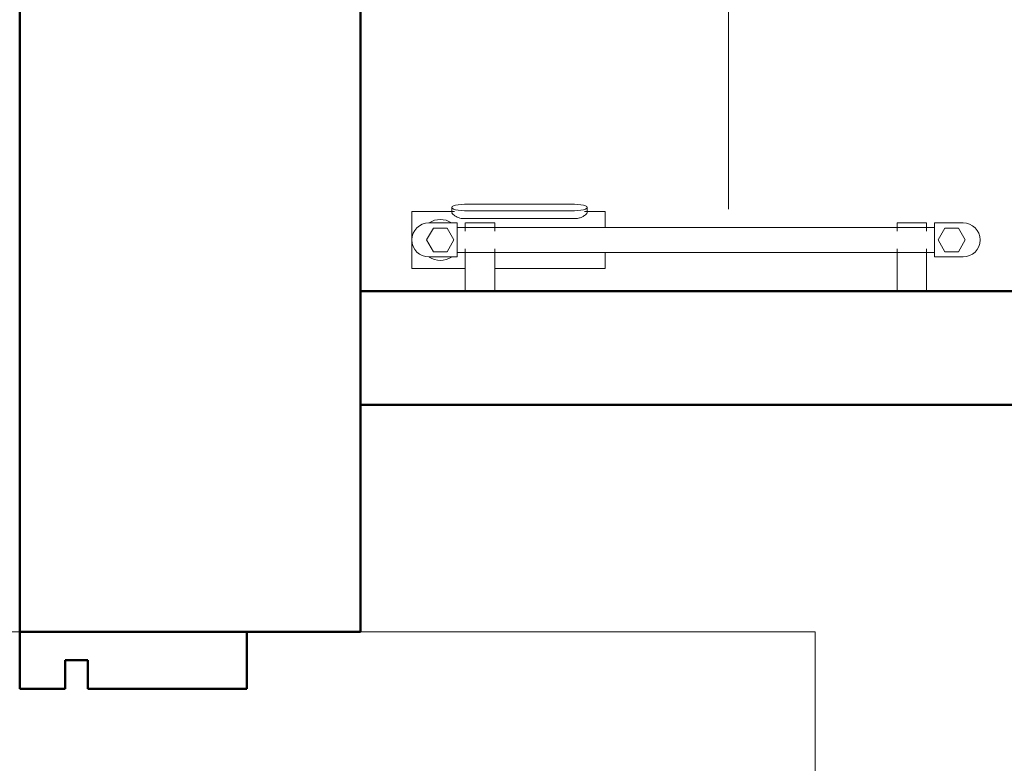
# Model space of a CAD drawing. Header units: millimetres. Extents: x -125 to 25178, y 4748 to 39091.
# Tile 13 of 118: x 11198 to 12065, y 34752 to 35407. Entities that reach past the tile are written whole.
import ezdxf

# ---------------------------------------------------------------- set-up
doc = ezdxf.new("R2010")
doc.units = ezdxf.units.MM
doc.linetypes.add('ADSK_Скрыто', pattern=[300, 150, -150])
for name, color, linetype, lineweight in [('A-DETL-____-HDLN', 90, 'ADSK_Скрыто', 9), ('A-GENM-____-MCUT', 13, 'Continuous', 50), ('A-GENM-____-OTLN', 13, 'Continuous', 20), ('A-PART-____-MCUT', 2, 'Continuous', 50), ('A-PART-____-OTLN', 2, 'Continuous', 20), ('A-WALL-____-MCUT', 113, 'Continuous', 50), ('A-WALL-____-OTLN', 113, 'Continuous', 20), ('M-EQPM-___-IDEN', 50, 'Continuous', 20), ('M-EQPM-____-OTLN', 50, 'Continuous', 20)]:
    doc.layers.add(name, color=color, linetype=linetype, lineweight=lineweight)

# ---------------------------------------------------------------- blocks, each defined once
blk = doc.blocks.new('Прямая форма - V line-612544-В_Этаж 03_Отопление')
at = {"layer": 'A-WALL-____-MCUT', "color": 9}
for p, q in [((150, 356.95), (-50, 356.95)), ((-50, 356.95), (-50, 306.95)), ((150, 306.95), (150, 356.95)), ((-10, 331.95), (10, 331.95)), ((-10, 306.95), (-10, 331.95)), ((10, 331.95), (10, 306.95)), ((-50, 306.95), (-10, 306.95)), ((10, 306.95), (150, 306.95))]:
    blk.add_line(p, q, dxfattribs=at)
blk = doc.blocks.new('Прямая форма - Iron-612545-В_Этаж 03_Отопление')
blk.add_blockref('Прямая форма - V line-612544-В_Этаж 03_Отопление', (0, 0))
blk = doc.blocks.new('Прямая форма - V line-612548-В_Этаж 03_Отопление')
at = {"layer": 'A-WALL-____-MCUT', "color": 9}
for p, q in [((-10, -493.1), (-50, -493.1)), ((-50, -493.1), (-50, -543.1)), ((-10, -518.1), (-10, -493.1)), ((150, -493.1), (10, -493.1)), ((10, -493.1), (10, -518.1)), ((150, -543.1), (150, -493.1)), ((10, -518.1), (-10, -518.1)), ((-50, -543.1), (150, -543.1))]:
    blk.add_line(p, q, dxfattribs=at)
blk = doc.blocks.new('Прямая форма - Iron-612549-В_Этаж 03_Отопление')
blk.add_blockref('Прямая форма - V line-612548-В_Этаж 03_Отопление', (0, 0))
blk = doc.blocks.new('Прямая форма - CW-002-612562-В_Этаж 03_Отопление')
for name in ['Прямая форма - Iron-612545-В_Этаж 03_Отопление', 'Прямая форма - Iron-612549-В_Этаж 03_Отопление']:
    blk.add_blockref(name, (0, 0))
blk = doc.blocks.new('Family - V line-612564-В_Этаж 03_Отопление')
at = {"layer": 'A-PART-____-MCUT', "color": 9}
for p, q in [((150, 356.95), (-50, 356.95)), ((-50, 356.95), (-50, 306.95)), ((150, 306.95), (150, 356.95)), ((-10, 331.95), (10, 331.95)), ((-10, 306.95), (-10, 331.95)), ((10, 331.95), (10, 306.95)), ((-50, 306.95), (-10, 306.95)), ((10, 306.95), (150, 306.95))]:
    blk.add_line(p, q, dxfattribs=at)
blk = doc.blocks.new('Family - Iron-612565-В_Этаж 03_Отопление')
blk.add_blockref('Family - V line-612564-В_Этаж 03_Отопление', (0, 0))
blk = doc.blocks.new('Прямая форма - Masonry Block - Structural-612727-В_Этаж 03_Отопление')
at = {"layer": 'A-WALL-____-MCUT', "color": 9}
for p, q in [((4120, 400), (2381.5, 400)), ((4120, 100), (4120, 400)), ((1247.79, 100), (4120, 100))]:
    blk.add_line(p, q, dxfattribs=at)
blk = doc.blocks.new('Прямая форма - SW - 004-612731-В_Этаж 03_Отопление')
blk.add_blockref('Прямая форма - Masonry Block - Structural-612727-В_Этаж 03_Отопление', (0, 0))
blk = doc.blocks.new('Family - Masonry Block - Structural-612733-В_Этаж 03_Отопление')
at = {"layer": 'A-PART-____-MCUT', "color": 9}
for p, q in [((4120, 400), (2381.5, 400)), ((4120, 100), (4120, 400)), ((1247.79, 100), (4120, 100))]:
    blk.add_line(p, q, dxfattribs=at)
blk = doc.blocks.new('Family - OP - 006-612743-В_Этаж 03_Отопление')
at = {"layer": 'A-GENM-____-MCUT', "lineweight": 9}
for p, q in [((27823.24, 34867.63), (26623.24, 34867.63)), ((27823.24, 33967.62), (27823.24, 34867.63))]:
    blk.add_line(p, q, dxfattribs=at)
blk = doc.blocks.new('Прямая форма - V line-613607-В_Этаж 03_Отопление')
at = {"layer": 'A-WALL-____-MCUT', "color": 9}
for p, q in [((987.75, 0), (400, 0)), ((400, 0), (400, -100)), ((400, -100), (987.75, -100))]:
    blk.add_line(p, q, dxfattribs=at)
blk = doc.blocks.new('Прямая форма - SW - 016-613608-В_Этаж 03_Отопление')
blk.add_blockref('Прямая форма - V line-613607-В_Этаж 03_Отопление', (0, 0))
blk = doc.blocks.new('V line_ifc_RVT-1-В_Этаж 03_Отопление')
at = {"layer": 'A-GENM-____-OTLN', "color": 253, "lineweight": 20}
blk.add_blockref('Family - OP - 006-612743-В_Этаж 03_Отопление', (0, 0), dxfattribs=at)
at = {"layer": 'A-PART-____-OTLN', "color": 253, "lineweight": 20, "rotation": 270}
blk.add_blockref('Family - Masonry Block - Structural-612733-В_Этаж 03_Отопление', (27023.24, 38987.63), dxfattribs=at)
at = {"layer": 'A-PART-____-OTLN', "color": 253, "lineweight": 20}
blk.add_blockref('Family - Iron-612565-В_Этаж 03_Отопление', (27173.24, 34510.68), dxfattribs=at)
at = {"layer": 'A-WALL-____-OTLN', "color": 253, "lineweight": 20, "rotation": 270}
blk.add_blockref('Прямая форма - SW - 004-612731-В_Этаж 03_Отопление', (27023.24, 38987.63), dxfattribs=at)
at = {"layer": 'A-WALL-____-OTLN', "color": 253, "lineweight": 20}
for name, p in [('Прямая форма - SW - 016-613608-В_Этаж 03_Отопление', (27023.24, 35167.63)), ('Прямая форма - CW-002-612562-В_Этаж 03_Отопление', (27173.24, 34510.68))]:
    blk.add_blockref(name, p, dxfattribs=at)
blk = doc.blocks.new('THERMEX_Электрический_полотенцесушитель_Menta - THERMEX_MENTA-1730012-В_Этаж 03_Отопление')
at = {"layer": 'A-DETL-____-HDLN'}
for p, q in [((-202.93, 45), (-202.93, 45)), ((-202.93, 45), (-202.93, 45)), ((-177.07, 45), (-177.07, 45)), ((-177.07, 45), (-177.07, 45)), ((177.07, 45), (177.07, 45)), ((177.07, 45), (177.07, 45)), ((202.93, 45), (202.93, 45)), ((202.93, 45), (202.93, 45)), ((-202.93, -15), (-202.93, -15)), ((-202.93, -15), (-202.93, -15)), ((-177.07, -15), (-177.07, -15)), ((-177.07, -15), (-177.07, -15)), ((177.07, -15), (177.07, -15)), ((177.07, -15), (177.07, -15)), ((202.93, -15), (202.93, -15)), ((202.93, -15), (202.93, -15))]:
    blk.add_line(p, q, dxfattribs=at)
at = {"layer": 'M-EQPM-____-OTLN'}
for p, q in [((-203, 45), (-203, 7.78)), ((-203, 45), (-203, 11)), ((-202.93, 45), (-202.93, 45)), ((-177.07, 45), (-177.07, 45)), ((-177, 7.78), (-177, 45)), ((-177, 11), (-177, 45)), ((177, 45), (177, 7.78)), ((177, 45), (177, 10.97)), ((177.07, 45), (177.07, 45)), ((202.93, 45), (202.93, 45)), ((203, 7.74), (203, 45)), ((203, 10.99), (203, 45)), ((177.07, 25), (80, 25)), ((80, 25), (80, 10.95)), ((250, 25), (202.93, 25)), ((250, -25), (250, 25)), ((-231, 10.39), (-237, 0)), ((-210, 15), (-235, 15)), ((-219, 10.39), (-231, 10.39)), ((-213, 0), (-219, 10.39)), ((-210, -15), (-210, 15)), ((210, 11), (-210, 11)), ((235, 15), (210, 15)), ((210, 15), (210, -15)), ((219, 10.39), (213, 0)), ((231, 10.39), (219, 10.39)), ((237, 0), (231, 10.39)), ((-237, 0), (-231, -10.39)), ((-219, -10.39), (-213, 0)), ((-203, -7.74), (-203, -15)), ((-177, -15), (-177, -7.78)), ((177, -7.78), (177, -15)), ((203, -15), (203, -7.78)), ((213, 0), (219, -10.39)), ((231, -10.39), (237, 0)), ((-235, -15), (-210, -15)), ((-231, -10.39), (-219, -10.39)), ((-210, -11), (210, -11)), ((-203, -10.99), (-203, -15)), ((-202.93, -15), (-202.93, -15)), ((-177.07, -15), (-177.07, -15)), ((-177, -15), (-177, -10.97)), ((80, -11.06), (80, -25)), ((177, -11), (177, -15)), ((177.07, -15), (177.07, -15)), ((202.93, -15), (202.93, -15)), ((203, -15), (203, -11)), ((210, -15), (235, -15)), ((219, -10.39), (231, -10.39)), ((80, -25), (97.94, -25)), ((95.75, -24.12), (95.75, -28.58)), ((106.75, -18.76), (203.75, -18.76)), ((203.75, -25.74), (106.75, -25.74)), ((212.57, -25), (250, -25)), ((214.75, -28.58), (214.75, -24.12)), ((106.75, -31.43), (203.75, -31.43))]:
    blk.add_line(p, q, dxfattribs=at)
at = {"layer": 'M-EQPM-____-OTLN', "flags": 128}
for points in [[(-202.93, 45), (-202.36, 45), (-201.26, 45), (-199.66, 45), (-197.64, 45), (-195.29, 45), (-192.7, 45), (-190, 45)], [(-190, 45), (-187.3, 45), (-184.71, 45), (-182.36, 45), (-180.34, 45), (-178.74, 45), (-177.64, 45), (-177.07, 45)], [(177.07, 45), (177.64, 45), (178.74, 45), (180.34, 45), (182.36, 45), (184.71, 45), (187.3, 45), (190, 45)], [(190, 45), (192.7, 45), (195.29, 45), (197.64, 45), (199.66, 45), (201.26, 45), (202.36, 45), (202.93, 45)], [(-190, -15), (-192.7, -15), (-195.29, -15), (-197.64, -15), (-199.66, -15), (-201.26, -15), (-202.36, -15), (-202.93, -15)], [(-177.07, -15), (-177.64, -15), (-178.74, -15), (-180.34, -15), (-182.36, -15), (-184.71, -15), (-187.3, -15), (-190, -15)], [(190, -15), (187.3, -15), (184.71, -15), (182.36, -15), (180.34, -15), (178.74, -15), (177.64, -15), (177.07, -15)], [(202.93, -15), (202.36, -15), (201.26, -15), (199.66, -15), (197.64, -15), (195.29, -15), (192.7, -15), (190, -15)]]:
    blk.add_lwpolyline(points, dxfattribs=at)
at = {"layer": 'M-EQPM-____-OTLN'}
for centre, radius, start, end in [((225, 0), 18, 56.91426, 123.08574), ((-235, 0), 15, 90, 270), ((235, 0), 15, 270, 90), ((225, 0), 18, 236.91426, 303.08574)]:
    blk.add_arc(centre, radius, start, end, dxfattribs=at)
for centre, start_param, end_param in [((106.75, -28.58), 4.712389, 7.853982), ((203.75, -28.58), 1.570796, 4.712389)]:
    blk.add_ellipse(centre, major_axis=(-11, 0), ratio=0.258819, start_param=start_param, end_param=end_param, dxfattribs=at)
for points, knots in [([(95.81, -23.81), (95.9, -23.53), (96.36, -22.81), (97.88, -21.48), (99.9, -20.31), (101.81, -19.56), (103.92, -18.95), (105.59, -18.76), (106.75, -18.76)], [0.3333333, 0.3333333, 0.3333333, 0.3333333, 0.4444444, 0.5833333, 0.7222222, 0.7916667, 0.8611111, 1, 1, 1, 1]), ([(203.75, -18.76), (204.69, -18.76), (206.48, -18.92), (209.03, -19.63), (211.22, -20.63), (213.12, -21.86), (214.23, -22.93), (214.61, -23.56), (214.69, -23.78), (214.7, -23.81)], [0, 0, 0, 0, 0.1111111, 0.2222222, 0.3333333, 0.4444444, 0.5833333, 0.6527778, 0.6666667, 0.6666667, 0.6666667, 0.6666667])]:
    blk.add_open_spline(points, degree=3, knots=knots, dxfattribs=at)

msp = doc.modelspace()

# ---------------------------------------------------------------- linework, layer by layer
at = {"layer": 'M-EQPM-___-IDEN'}
msp.add_line((11822.22, 35239.86), (11822.22, 35603.98), dxfattribs=at)

# ---------------------------------------------------------------- block references
at = {"lineweight": 9}
msp.add_blockref('V line_ifc_RVT-1-В_Этаж 03_Отопление', (-15924.78, 0), dxfattribs=at)
at = {"layer": 'A-DETL-____-HDLN', "rotation": 180}
msp.add_blockref('THERMEX_Электрический_полотенцесушитель_Menta - THERMEX_MENTA-1730012-В_Этаж 03_Отопление', (11793.54, 35212.63), dxfattribs=at)

doc.saveas('drawing.dxf')
